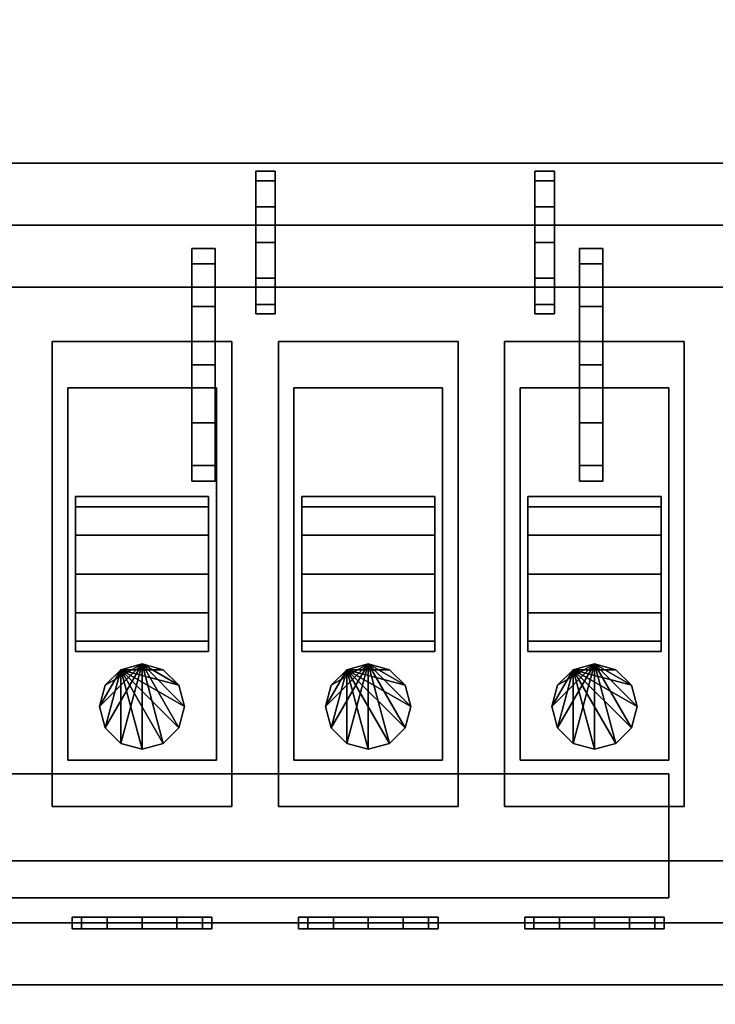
# Model space of a CAD drawing. Header units: millimetres. Extents: x 8500 to 19000, y -3980 to 3980.
# Tile 17 of 31: x 10813 to 11710, y 995 to 2265. Entities that reach past the tile are written whole.
import ezdxf

# ---------------------------------------------------------------- set-up
doc = ezdxf.new("R2010")
doc.units = ezdxf.units.MM

msp = doc.modelspace()

# ---------------------------------------------------------------- linework, layer by layer
for points in [[(8500, -3980, 840), (19000, -3980, 840), (19000, 3980, 840), (8500, 3980, 840)], [(8500, -3980, 900), (8500, 3980, 900), (19000, 3980, 900), (19000, -3980, 900)], [(9000, 1020, 900), (12000, 1020, 900), (12000, 2080, 900), (9000, 2080, 900)], [(9000, 1020, 1120), (9000, 2080, 1120), (12000, 2080, 1120), (12000, 1020, 1120)], [(12000, 2080, 900), (12000, 2080, 1120), (9000, 2080, 1120), (9000, 2080, 900)], [(11117.5, 2057.2, 2246), (11117.5, 2057.2, 2154), (11117.5, 2069.5, 2200)], [(11117.5, 2069.5, 2200), (11117.5, 2057.2, 2154), (11142.5, 2057.2, 2154), (11142.5, 2069.5, 2200)], [(11117.5, 2057.2, 2246), (11117.5, 2069.5, 2200), (11142.5, 2069.5, 2200), (11142.5, 2057.2, 2246)], [(11142.5, 2069.5, 2200), (11142.5, 2057.2, 2154), (11142.5, 2023.5, 2120.3)], [(11142.5, 2069.5, 2200), (11142.5, 2023.5, 2120.3), (11142.5, 1977.5, 2108)], [(11142.5, 2069.5, 2200), (11142.5, 1977.5, 2108), (11142.5, 1931.5, 2120.3)], [(11142.5, 2069.5, 2200), (11142.5, 1931.5, 2120.3), (11142.5, 1897.8, 2154)], [(11142.5, 2069.5, 2200), (11142.5, 1897.8, 2154), (11142.5, 1885.5, 2200)], [(11142.5, 2069.5, 2200), (11142.5, 1885.5, 2200), (11142.5, 1897.8, 2246)], [(11142.5, 2069.5, 2200), (11142.5, 1897.8, 2246), (11142.5, 1931.5, 2279.7)], [(11142.5, 2069.5, 2200), (11142.5, 1931.5, 2279.7), (11142.5, 1977.5, 2292)], [(11142.5, 2069.5, 2200), (11142.5, 1977.5, 2292), (11142.5, 2023.5, 2279.7)], [(11142.5, 2069.5, 2200), (11142.5, 2023.5, 2279.7), (11142.5, 2057.2, 2246)], [(11477.5, 2057.2, 2246), (11477.5, 2057.2, 2154), (11477.5, 2069.5, 2200)], [(11477.5, 2069.5, 2200), (11477.5, 2057.2, 2154), (11502.5, 2057.2, 2154), (11502.5, 2069.5, 2200)], [(11477.5, 2057.2, 2246), (11477.5, 2069.5, 2200), (11502.5, 2069.5, 2200), (11502.5, 2057.2, 2246)], [(11502.5, 2069.5, 2200), (11502.5, 2057.2, 2154), (11502.5, 2023.5, 2120.3)], [(11502.5, 2069.5, 2200), (11502.5, 2023.5, 2120.3), (11502.5, 1977.5, 2108)], [(11502.5, 2069.5, 2200), (11502.5, 1977.5, 2108), (11502.5, 1931.5, 2120.3)], [(11502.5, 2069.5, 2200), (11502.5, 1931.5, 2120.3), (11502.5, 1897.8, 2154)], [(11502.5, 2069.5, 2200), (11502.5, 1897.8, 2154), (11502.5, 1885.5, 2200)], [(11502.5, 2069.5, 2200), (11502.5, 1885.5, 2200), (11502.5, 1897.8, 2246)], [(11502.5, 2069.5, 2200), (11502.5, 1897.8, 2246), (11502.5, 1931.5, 2279.7)], [(11502.5, 2069.5, 2200), (11502.5, 1931.5, 2279.7), (11502.5, 1977.5, 2292)], [(11502.5, 2069.5, 2200), (11502.5, 1977.5, 2292), (11502.5, 2023.5, 2279.7)], [(11502.5, 2069.5, 2200), (11502.5, 2023.5, 2279.7), (11502.5, 2057.2, 2246)], [(11117.5, 2057.2, 2246), (11117.5, 2023.5, 2279.7), (11117.5, 1977.5, 2292)], [(11117.5, 2057.2, 2246), (11117.5, 1977.5, 2292), (11117.5, 1931.5, 2279.7)], [(11117.5, 2057.2, 2246), (11117.5, 1931.5, 2279.7), (11117.5, 1897.8, 2246)], [(11117.5, 2057.2, 2246), (11117.5, 1897.8, 2246), (11117.5, 1885.5, 2200)], [(11117.5, 2057.2, 2246), (11117.5, 1885.5, 2200), (11117.5, 1897.8, 2154)], [(11117.5, 2057.2, 2246), (11117.5, 1897.8, 2154), (11117.5, 1931.5, 2120.3)], [(11117.5, 2057.2, 2246), (11117.5, 1931.5, 2120.3), (11117.5, 1977.5, 2108)], [(11117.5, 2057.2, 2246), (11117.5, 1977.5, 2108), (11117.5, 2023.5, 2120.3)], [(11117.5, 2057.2, 2246), (11117.5, 2023.5, 2120.3), (11117.5, 2057.2, 2154)], [(11117.5, 2057.2, 2154), (11117.5, 2023.5, 2120.3), (11142.5, 2023.5, 2120.3), (11142.5, 2057.2, 2154)], [(11117.5, 2023.5, 2279.7), (11117.5, 2057.2, 2246), (11142.5, 2057.2, 2246), (11142.5, 2023.5, 2279.7)], [(11477.5, 2057.2, 2246), (11477.5, 2023.5, 2279.7), (11477.5, 1977.5, 2292)], [(11477.5, 2057.2, 2246), (11477.5, 1977.5, 2292), (11477.5, 1931.5, 2279.7)], [(11477.5, 2057.2, 2246), (11477.5, 1931.5, 2279.7), (11477.5, 1897.8, 2246)], [(11477.5, 2057.2, 2246), (11477.5, 1897.8, 2246), (11477.5, 1885.5, 2200)], [(11477.5, 2057.2, 2246), (11477.5, 1885.5, 2200), (11477.5, 1897.8, 2154)], [(11477.5, 2057.2, 2246), (11477.5, 1897.8, 2154), (11477.5, 1931.5, 2120.3)], [(11477.5, 2057.2, 2246), (11477.5, 1931.5, 2120.3), (11477.5, 1977.5, 2108)], [(11477.5, 2057.2, 2246), (11477.5, 1977.5, 2108), (11477.5, 2023.5, 2120.3)], [(11477.5, 2057.2, 2246), (11477.5, 2023.5, 2120.3), (11477.5, 2057.2, 2154)], [(11477.5, 2057.2, 2154), (11477.5, 2023.5, 2120.3), (11502.5, 2023.5, 2120.3), (11502.5, 2057.2, 2154)], [(11477.5, 2023.5, 2279.7), (11477.5, 2057.2, 2246), (11502.5, 2057.2, 2246), (11502.5, 2023.5, 2279.7)], [(11117.5, 2023.5, 2120.3), (11117.5, 1977.5, 2108), (11142.5, 1977.5, 2108), (11142.5, 2023.5, 2120.3)], [(11117.5, 1977.5, 2292), (11117.5, 2023.5, 2279.7), (11142.5, 2023.5, 2279.7), (11142.5, 1977.5, 2292)], [(11477.5, 2023.5, 2120.3), (11477.5, 1977.5, 2108), (11502.5, 1977.5, 2108), (11502.5, 2023.5, 2120.3)], [(11477.5, 1977.5, 2292), (11477.5, 2023.5, 2279.7), (11502.5, 2023.5, 2279.7), (11502.5, 1977.5, 2292)], [(9700, 1100, 1450), (11950, 1100, 1450), (11950, 2000, 1450), (9700, 2000, 1450)], [(9700, 1100, 2020), (9700, 2000, 2020), (11950, 2000, 2020), (11950, 1100, 2020)], [(11950, 2000, 1450), (11950, 2000, 2020), (9700, 2000, 2020), (9700, 2000, 1450)], [(11035, 1949.9, 2725), (11035, 1949.9, 2575), (11035, 1970, 2650)], [(11035, 1970, 2650), (11035, 1949.9, 2575), (11065, 1949.9, 2575), (11065, 1970, 2650)], [(11035, 1949.9, 2725), (11035, 1970, 2650), (11065, 1970, 2650), (11065, 1949.9, 2725)], [(11065, 1970, 2650), (11065, 1949.9, 2575), (11065, 1895, 2520.1)], [(11065, 1970, 2650), (11065, 1895, 2520.1), (11065, 1820, 2500)], [(11065, 1970, 2650), (11065, 1820, 2500), (11065, 1745, 2520.1)], [(11065, 1970, 2650), (11065, 1745, 2520.1), (11065, 1690.1, 2575)], [(11065, 1970, 2650), (11065, 1690.1, 2575), (11065, 1670, 2650)], [(11065, 1970, 2650), (11065, 1670, 2650), (11065, 1690.1, 2725)], [(11065, 1970, 2650), (11065, 1690.1, 2725), (11065, 1745, 2779.9)], [(11065, 1970, 2650), (11065, 1745, 2779.9), (11065, 1820, 2800)], [(11065, 1970, 2650), (11065, 1820, 2800), (11065, 1895, 2779.9)], [(11065, 1970, 2650), (11065, 1895, 2779.9), (11065, 1949.9, 2725)], [(11117.5, 1977.5, 2108), (11117.5, 1931.5, 2120.3), (11142.5, 1931.5, 2120.3), (11142.5, 1977.5, 2108)], [(11117.5, 1931.5, 2279.7), (11117.5, 1977.5, 2292), (11142.5, 1977.5, 2292), (11142.5, 1931.5, 2279.7)], [(11477.5, 1977.5, 2108), (11477.5, 1931.5, 2120.3), (11502.5, 1931.5, 2120.3), (11502.5, 1977.5, 2108)], [(11477.5, 1931.5, 2279.7), (11477.5, 1977.5, 2292), (11502.5, 1977.5, 2292), (11502.5, 1931.5, 2279.7)], [(11535, 1949.9, 2725), (11535, 1949.9, 2575), (11535, 1970, 2650)], [(11535, 1970, 2650), (11535, 1949.9, 2575), (11565, 1949.9, 2575), (11565, 1970, 2650)], [(11535, 1949.9, 2725), (11535, 1970, 2650), (11565, 1970, 2650), (11565, 1949.9, 2725)], [(11565, 1970, 2650), (11565, 1949.9, 2575), (11565, 1895, 2520.1)], [(11565, 1970, 2650), (11565, 1895, 2520.1), (11565, 1820, 2500)], [(11565, 1970, 2650), (11565, 1820, 2500), (11565, 1745, 2520.1)], [(11565, 1970, 2650), (11565, 1745, 2520.1), (11565, 1690.1, 2575)], [(11565, 1970, 2650), (11565, 1690.1, 2575), (11565, 1670, 2650)], [(11565, 1970, 2650), (11565, 1670, 2650), (11565, 1690.1, 2725)], [(11565, 1970, 2650), (11565, 1690.1, 2725), (11565, 1745, 2779.9)], [(11565, 1970, 2650), (11565, 1745, 2779.9), (11565, 1820, 2800)], [(11565, 1970, 2650), (11565, 1820, 2800), (11565, 1895, 2779.9)], [(11565, 1970, 2650), (11565, 1895, 2779.9), (11565, 1949.9, 2725)], [(11035, 1949.9, 2725), (11035, 1895, 2779.9), (11035, 1820, 2800)], [(11035, 1949.9, 2725), (11035, 1820, 2800), (11035, 1745, 2779.9)], [(11035, 1949.9, 2725), (11035, 1745, 2779.9), (11035, 1690.1, 2725)], [(11035, 1949.9, 2725), (11035, 1690.1, 2725), (11035, 1670, 2650)], [(11035, 1949.9, 2725), (11035, 1670, 2650), (11035, 1690.1, 2575)], [(11035, 1949.9, 2725), (11035, 1690.1, 2575), (11035, 1745, 2520.1)], [(11035, 1949.9, 2725), (11035, 1745, 2520.1), (11035, 1820, 2500)], [(11035, 1949.9, 2725), (11035, 1820, 2500), (11035, 1895, 2520.1)], [(11035, 1949.9, 2725), (11035, 1895, 2520.1), (11035, 1949.9, 2575)], [(11035, 1949.9, 2575), (11035, 1895, 2520.1), (11065, 1895, 2520.1), (11065, 1949.9, 2575)], [(11035, 1895, 2779.9), (11035, 1949.9, 2725), (11065, 1949.9, 2725), (11065, 1895, 2779.9)], [(11535, 1949.9, 2725), (11535, 1895, 2779.9), (11535, 1820, 2800)], [(11535, 1949.9, 2725), (11535, 1820, 2800), (11535, 1745, 2779.9)], [(11535, 1949.9, 2725), (11535, 1745, 2779.9), (11535, 1690.1, 2725)], [(11535, 1949.9, 2725), (11535, 1690.1, 2725), (11535, 1670, 2650)], [(11535, 1949.9, 2725), (11535, 1670, 2650), (11535, 1690.1, 2575)], [(11535, 1949.9, 2725), (11535, 1690.1, 2575), (11535, 1745, 2520.1)], [(11535, 1949.9, 2725), (11535, 1745, 2520.1), (11535, 1820, 2500)], [(11535, 1949.9, 2725), (11535, 1820, 2500), (11535, 1895, 2520.1)], [(11535, 1949.9, 2725), (11535, 1895, 2520.1), (11535, 1949.9, 2575)], [(11535, 1949.9, 2575), (11535, 1895, 2520.1), (11565, 1895, 2520.1), (11565, 1949.9, 2575)], [(11535, 1895, 2779.9), (11535, 1949.9, 2725), (11565, 1949.9, 2725), (11565, 1895, 2779.9)], [(11117.5, 1931.5, 2120.3), (11117.5, 1897.8, 2154), (11142.5, 1897.8, 2154), (11142.5, 1931.5, 2120.3)], [(11117.5, 1897.8, 2246), (11117.5, 1931.5, 2279.7), (11142.5, 1931.5, 2279.7), (11142.5, 1897.8, 2246)], [(11477.5, 1931.5, 2120.3), (11477.5, 1897.8, 2154), (11502.5, 1897.8, 2154), (11502.5, 1931.5, 2120.3)], [(11477.5, 1897.8, 2246), (11477.5, 1931.5, 2279.7), (11502.5, 1931.5, 2279.7), (11502.5, 1897.8, 2246)], [(9700, 1180, 1120), (11950, 1180, 1120), (11950, 1920, 1120), (9700, 1920, 1120)], [(9700, 1180, 1450), (9700, 1920, 1450), (11950, 1920, 1450), (11950, 1180, 1450)], [(11950, 1920, 1120), (11950, 1920, 1450), (9700, 1920, 1450), (9700, 1920, 1120)], [(11035, 1895, 2520.1), (11035, 1820, 2500), (11065, 1820, 2500), (11065, 1895, 2520.1)], [(11035, 1820, 2800), (11035, 1895, 2779.9), (11065, 1895, 2779.9), (11065, 1820, 2800)], [(11117.5, 1897.8, 2154), (11117.5, 1885.5, 2200), (11142.5, 1885.5, 2200), (11142.5, 1897.8, 2154)], [(11117.5, 1885.5, 2200), (11117.5, 1897.8, 2246), (11142.5, 1897.8, 2246), (11142.5, 1885.5, 2200)], [(11477.5, 1897.8, 2154), (11477.5, 1885.5, 2200), (11502.5, 1885.5, 2200), (11502.5, 1897.8, 2154)], [(11477.5, 1885.5, 2200), (11477.5, 1897.8, 2246), (11502.5, 1897.8, 2246), (11502.5, 1885.5, 2200)], [(11535, 1895, 2520.1), (11535, 1820, 2500), (11565, 1820, 2500), (11565, 1895, 2520.1)], [(11535, 1820, 2800), (11535, 1895, 2779.9), (11565, 1895, 2779.9), (11565, 1820, 2800)], [(10855, 1250, 2020), (11086.7, 1250, 2020), (11086.7, 1850, 2020), (10855, 1850, 2020)], [(10855, 1250, 2200), (10855, 1850, 2200), (11086.7, 1850, 2200), (11086.7, 1250, 2200)], [(11086.7, 1850, 2020), (11086.7, 1850, 2200), (10855, 1850, 2200), (10855, 1850, 2020)], [(10855, 1850, 2020), (10855, 1850, 2200), (10855, 1250, 2200), (10855, 1250, 2020)], [(11086.7, 1250, 2020), (11086.7, 1250, 2200), (11086.7, 1850, 2200), (11086.7, 1850, 2020)], [(11146.7, 1250, 2020), (11378.3, 1250, 2020), (11378.3, 1850, 2020), (11146.7, 1850, 2020)], [(11146.7, 1250, 2200), (11146.7, 1850, 2200), (11378.3, 1850, 2200), (11378.3, 1250, 2200)], [(11378.3, 1850, 2020), (11378.3, 1850, 2200), (11146.7, 1850, 2200), (11146.7, 1850, 2020)], [(11146.7, 1850, 2020), (11146.7, 1850, 2200), (11146.7, 1250, 2200), (11146.7, 1250, 2020)], [(11378.3, 1250, 2020), (11378.3, 1250, 2200), (11378.3, 1850, 2200), (11378.3, 1850, 2020)], [(11438.3, 1250, 2020), (11670, 1250, 2020), (11670, 1850, 2020), (11438.3, 1850, 2020)], [(11438.3, 1250, 2200), (11438.3, 1850, 2200), (11670, 1850, 2200), (11670, 1250, 2200)], [(11670, 1850, 2020), (11670, 1850, 2200), (11438.3, 1850, 2200), (11438.3, 1850, 2020)], [(11438.3, 1850, 2020), (11438.3, 1850, 2200), (11438.3, 1250, 2200), (11438.3, 1250, 2020)], [(11670, 1250, 2020), (11670, 1250, 2200), (11670, 1850, 2200), (11670, 1850, 2020)], [(11035, 1820, 2500), (11035, 1745, 2520.1), (11065, 1745, 2520.1), (11065, 1820, 2500)], [(11035, 1745, 2779.9), (11035, 1820, 2800), (11065, 1820, 2800), (11065, 1745, 2779.9)], [(11535, 1820, 2500), (11535, 1745, 2520.1), (11565, 1745, 2520.1), (11565, 1820, 2500)], [(11535, 1745, 2779.9), (11535, 1820, 2800), (11565, 1820, 2800), (11565, 1745, 2779.9)], [(10875, 1310, 2200), (11066.7, 1310, 2200), (11066.7, 1790, 2200), (10875, 1790, 2200)], [(10875, 1310, 2340), (10875, 1790, 2340), (11066.7, 1790, 2340), (11066.7, 1310, 2340)], [(11066.7, 1790, 2200), (11066.7, 1790, 2340), (10875, 1790, 2340), (10875, 1790, 2200)], [(10875, 1790, 2200), (10875, 1790, 2340), (10875, 1310, 2340), (10875, 1310, 2200)], [(11066.7, 1310, 2200), (11066.7, 1310, 2340), (11066.7, 1790, 2340), (11066.7, 1790, 2200)], [(11166.7, 1310, 2200), (11358.3, 1310, 2200), (11358.3, 1790, 2200), (11166.7, 1790, 2200)], [(11166.7, 1310, 2340), (11166.7, 1790, 2340), (11358.3, 1790, 2340), (11358.3, 1310, 2340)], [(11358.3, 1790, 2200), (11358.3, 1790, 2340), (11166.7, 1790, 2340), (11166.7, 1790, 2200)], [(11166.7, 1790, 2200), (11166.7, 1790, 2340), (11166.7, 1310, 2340), (11166.7, 1310, 2200)], [(11358.3, 1310, 2200), (11358.3, 1310, 2340), (11358.3, 1790, 2340), (11358.3, 1790, 2200)], [(11458.3, 1310, 2200), (11650, 1310, 2200), (11650, 1790, 2200), (11458.3, 1790, 2200)], [(11458.3, 1310, 2340), (11458.3, 1790, 2340), (11650, 1790, 2340), (11650, 1310, 2340)], [(11650, 1790, 2200), (11650, 1790, 2340), (11458.3, 1790, 2340), (11458.3, 1790, 2200)], [(11458.3, 1790, 2200), (11458.3, 1790, 2340), (11458.3, 1310, 2340), (11458.3, 1310, 2200)], [(11650, 1310, 2200), (11650, 1310, 2340), (11650, 1790, 2340), (11650, 1790, 2200)], [(11035, 1745, 2520.1), (11035, 1690.1, 2575), (11065, 1690.1, 2575), (11065, 1745, 2520.1)], [(11035, 1690.1, 2725), (11035, 1745, 2779.9), (11065, 1745, 2779.9), (11065, 1690.1, 2725)], [(11535, 1745, 2520.1), (11535, 1690.1, 2575), (11565, 1690.1, 2575), (11565, 1745, 2520.1)], [(11535, 1690.1, 2725), (11535, 1745, 2779.9), (11565, 1745, 2779.9), (11565, 1690.1, 2725)], [(11035, 1690.1, 2575), (11035, 1670, 2650), (11065, 1670, 2650), (11065, 1690.1, 2575)], [(11035, 1670, 2650), (11035, 1690.1, 2725), (11065, 1690.1, 2725), (11065, 1670, 2650)], [(11535, 1690.1, 2575), (11535, 1670, 2650), (11565, 1670, 2650), (11565, 1690.1, 2575)], [(11535, 1670, 2650), (11535, 1690.1, 2725), (11565, 1690.1, 2725), (11565, 1670, 2650)], [(10885, 1636.6, 2390), (10885, 1636.6, 2290), (10885, 1650, 2340)], [(10885, 1650, 2340), (10885, 1636.6, 2290), (11056.7, 1636.6, 2290), (11056.7, 1650, 2340)], [(10885, 1636.6, 2390), (10885, 1650, 2340), (11056.7, 1650, 2340), (11056.7, 1636.6, 2390)], [(11056.7, 1650, 2340), (11056.7, 1636.6, 2290), (11056.7, 1600, 2253.4)], [(11056.7, 1650, 2340), (11056.7, 1600, 2253.4), (11056.7, 1550, 2240)], [(11056.7, 1650, 2340), (11056.7, 1550, 2240), (11056.7, 1500, 2253.4)], [(11056.7, 1650, 2340), (11056.7, 1500, 2253.4), (11056.7, 1463.4, 2290)], [(11056.7, 1650, 2340), (11056.7, 1463.4, 2290), (11056.7, 1450, 2340)], [(11056.7, 1650, 2340), (11056.7, 1450, 2340), (11056.7, 1463.4, 2390)], [(11056.7, 1650, 2340), (11056.7, 1463.4, 2390), (11056.7, 1500, 2426.6)], [(11056.7, 1650, 2340), (11056.7, 1500, 2426.6), (11056.7, 1550, 2440)], [(11056.7, 1650, 2340), (11056.7, 1550, 2440), (11056.7, 1600, 2426.6)], [(11056.7, 1650, 2340), (11056.7, 1600, 2426.6), (11056.7, 1636.6, 2390)], [(11176.7, 1636.6, 2390), (11176.7, 1636.6, 2290), (11176.7, 1650, 2340)], [(11176.7, 1650, 2340), (11176.7, 1636.6, 2290), (11348.3, 1636.6, 2290), (11348.3, 1650, 2340)], [(11176.7, 1636.6, 2390), (11176.7, 1650, 2340), (11348.3, 1650, 2340), (11348.3, 1636.6, 2390)], [(11348.3, 1650, 2340), (11348.3, 1636.6, 2290), (11348.3, 1600, 2253.4)], [(11348.3, 1650, 2340), (11348.3, 1600, 2253.4), (11348.3, 1550, 2240)], [(11348.3, 1650, 2340), (11348.3, 1550, 2240), (11348.3, 1500, 2253.4)], [(11348.3, 1650, 2340), (11348.3, 1500, 2253.4), (11348.3, 1463.4, 2290)], [(11348.3, 1650, 2340), (11348.3, 1463.4, 2290), (11348.3, 1450, 2340)], [(11348.3, 1650, 2340), (11348.3, 1450, 2340), (11348.3, 1463.4, 2390)], [(11348.3, 1650, 2340), (11348.3, 1463.4, 2390), (11348.3, 1500, 2426.6)], [(11348.3, 1650, 2340), (11348.3, 1500, 2426.6), (11348.3, 1550, 2440)], [(11348.3, 1650, 2340), (11348.3, 1550, 2440), (11348.3, 1600, 2426.6)], [(11348.3, 1650, 2340), (11348.3, 1600, 2426.6), (11348.3, 1636.6, 2390)], [(11468.3, 1636.6, 2390), (11468.3, 1636.6, 2290), (11468.3, 1650, 2340)], [(11468.3, 1650, 2340), (11468.3, 1636.6, 2290), (11640, 1636.6, 2290), (11640, 1650, 2340)], [(11468.3, 1636.6, 2390), (11468.3, 1650, 2340), (11640, 1650, 2340), (11640, 1636.6, 2390)], [(11640, 1650, 2340), (11640, 1636.6, 2290), (11640, 1600, 2253.4)], [(11640, 1650, 2340), (11640, 1600, 2253.4), (11640, 1550, 2240)], [(11640, 1650, 2340), (11640, 1550, 2240), (11640, 1500, 2253.4)], [(11640, 1650, 2340), (11640, 1500, 2253.4), (11640, 1463.4, 2290)], [(11640, 1650, 2340), (11640, 1463.4, 2290), (11640, 1450, 2340)], [(11640, 1650, 2340), (11640, 1450, 2340), (11640, 1463.4, 2390)], [(11640, 1650, 2340), (11640, 1463.4, 2390), (11640, 1500, 2426.6)], [(11640, 1650, 2340), (11640, 1500, 2426.6), (11640, 1550, 2440)], [(11640, 1650, 2340), (11640, 1550, 2440), (11640, 1600, 2426.6)], [(11640, 1650, 2340), (11640, 1600, 2426.6), (11640, 1636.6, 2390)], [(10885, 1636.6, 2390), (10885, 1600, 2426.6), (10885, 1550, 2440)], [(10885, 1636.6, 2390), (10885, 1550, 2440), (10885, 1500, 2426.6)], [(10885, 1636.6, 2390), (10885, 1500, 2426.6), (10885, 1463.4, 2390)], [(10885, 1636.6, 2390), (10885, 1463.4, 2390), (10885, 1450, 2340)], [(10885, 1636.6, 2390), (10885, 1450, 2340), (10885, 1463.4, 2290)], [(10885, 1636.6, 2390), (10885, 1463.4, 2290), (10885, 1500, 2253.4)], [(10885, 1636.6, 2390), (10885, 1500, 2253.4), (10885, 1550, 2240)], [(10885, 1636.6, 2390), (10885, 1550, 2240), (10885, 1600, 2253.4)], [(10885, 1636.6, 2390), (10885, 1600, 2253.4), (10885, 1636.6, 2290)], [(10885, 1636.6, 2290), (10885, 1600, 2253.4), (11056.7, 1600, 2253.4), (11056.7, 1636.6, 2290)], [(10885, 1600, 2426.6), (10885, 1636.6, 2390), (11056.7, 1636.6, 2390), (11056.7, 1600, 2426.6)], [(11176.7, 1636.6, 2390), (11176.7, 1600, 2426.6), (11176.7, 1550, 2440)], [(11176.7, 1636.6, 2390), (11176.7, 1550, 2440), (11176.7, 1500, 2426.6)], [(11176.7, 1636.6, 2390), (11176.7, 1500, 2426.6), (11176.7, 1463.4, 2390)], [(11176.7, 1636.6, 2390), (11176.7, 1463.4, 2390), (11176.7, 1450, 2340)], [(11176.7, 1636.6, 2390), (11176.7, 1450, 2340), (11176.7, 1463.4, 2290)], [(11176.7, 1636.6, 2390), (11176.7, 1463.4, 2290), (11176.7, 1500, 2253.4)], [(11176.7, 1636.6, 2390), (11176.7, 1500, 2253.4), (11176.7, 1550, 2240)], [(11176.7, 1636.6, 2390), (11176.7, 1550, 2240), (11176.7, 1600, 2253.4)], [(11176.7, 1636.6, 2390), (11176.7, 1600, 2253.4), (11176.7, 1636.6, 2290)], [(11176.7, 1636.6, 2290), (11176.7, 1600, 2253.4), (11348.3, 1600, 2253.4), (11348.3, 1636.6, 2290)], [(11176.7, 1600, 2426.6), (11176.7, 1636.6, 2390), (11348.3, 1636.6, 2390), (11348.3, 1600, 2426.6)], [(11468.3, 1636.6, 2390), (11468.3, 1600, 2426.6), (11468.3, 1550, 2440)], [(11468.3, 1636.6, 2390), (11468.3, 1550, 2440), (11468.3, 1500, 2426.6)], [(11468.3, 1636.6, 2390), (11468.3, 1500, 2426.6), (11468.3, 1463.4, 2390)], [(11468.3, 1636.6, 2390), (11468.3, 1463.4, 2390), (11468.3, 1450, 2340)], [(11468.3, 1636.6, 2390), (11468.3, 1450, 2340), (11468.3, 1463.4, 2290)], [(11468.3, 1636.6, 2390), (11468.3, 1463.4, 2290), (11468.3, 1500, 2253.4)], [(11468.3, 1636.6, 2390), (11468.3, 1500, 2253.4), (11468.3, 1550, 2240)], [(11468.3, 1636.6, 2390), (11468.3, 1550, 2240), (11468.3, 1600, 2253.4)], [(11468.3, 1636.6, 2390), (11468.3, 1600, 2253.4), (11468.3, 1636.6, 2290)], [(11468.3, 1636.6, 2290), (11468.3, 1600, 2253.4), (11640, 1600, 2253.4), (11640, 1636.6, 2290)], [(11468.3, 1600, 2426.6), (11468.3, 1636.6, 2390), (11640, 1636.6, 2390), (11640, 1600, 2426.6)], [(10885, 1600, 2253.4), (10885, 1550, 2240), (11056.7, 1550, 2240), (11056.7, 1600, 2253.4)], [(10885, 1550, 2440), (10885, 1600, 2426.6), (11056.7, 1600, 2426.6), (11056.7, 1550, 2440)], [(11176.7, 1600, 2253.4), (11176.7, 1550, 2240), (11348.3, 1550, 2240), (11348.3, 1600, 2253.4)], [(11176.7, 1550, 2440), (11176.7, 1600, 2426.6), (11348.3, 1600, 2426.6), (11348.3, 1550, 2440)], [(11468.3, 1600, 2253.4), (11468.3, 1550, 2240), (11640, 1550, 2240), (11640, 1600, 2253.4)], [(11468.3, 1550, 2440), (11468.3, 1600, 2426.6), (11640, 1600, 2426.6), (11640, 1550, 2440)], [(10885, 1550, 2240), (10885, 1500, 2253.4), (11056.7, 1500, 2253.4), (11056.7, 1550, 2240)], [(10885, 1500, 2426.6), (10885, 1550, 2440), (11056.7, 1550, 2440), (11056.7, 1500, 2426.6)], [(11176.7, 1550, 2240), (11176.7, 1500, 2253.4), (11348.3, 1500, 2253.4), (11348.3, 1550, 2240)], [(11176.7, 1500, 2426.6), (11176.7, 1550, 2440), (11348.3, 1550, 2440), (11348.3, 1500, 2426.6)], [(11468.3, 1550, 2240), (11468.3, 1500, 2253.4), (11640, 1500, 2253.4), (11640, 1550, 2240)], [(11468.3, 1500, 2426.6), (11468.3, 1550, 2440), (11640, 1550, 2440), (11640, 1500, 2426.6)], [(10885, 1500, 2253.4), (10885, 1463.4, 2290), (11056.7, 1463.4, 2290), (11056.7, 1500, 2253.4)], [(10885, 1463.4, 2390), (10885, 1500, 2426.6), (11056.7, 1500, 2426.6), (11056.7, 1463.4, 2390)], [(11176.7, 1500, 2253.4), (11176.7, 1463.4, 2290), (11348.3, 1463.4, 2290), (11348.3, 1500, 2253.4)], [(11176.7, 1463.4, 2390), (11176.7, 1500, 2426.6), (11348.3, 1500, 2426.6), (11348.3, 1463.4, 2390)], [(11468.3, 1500, 2253.4), (11468.3, 1463.4, 2290), (11640, 1463.4, 2290), (11640, 1500, 2253.4)], [(11468.3, 1463.4, 2390), (11468.3, 1500, 2426.6), (11640, 1500, 2426.6), (11640, 1463.4, 2390)], [(10885, 1463.4, 2290), (10885, 1450, 2340), (11056.7, 1450, 2340), (11056.7, 1463.4, 2290)], [(10885, 1450, 2340), (10885, 1463.4, 2390), (11056.7, 1463.4, 2390), (11056.7, 1450, 2340)], [(11176.7, 1463.4, 2290), (11176.7, 1450, 2340), (11348.3, 1450, 2340), (11348.3, 1463.4, 2290)], [(11176.7, 1450, 2340), (11176.7, 1463.4, 2390), (11348.3, 1463.4, 2390), (11348.3, 1450, 2340)], [(11468.3, 1463.4, 2290), (11468.3, 1450, 2340), (11640, 1450, 2340), (11640, 1463.4, 2290)], [(11468.3, 1450, 2340), (11468.3, 1463.4, 2390), (11640, 1463.4, 2390), (11640, 1450, 2340)], [(10970.8, 1434, 2031), (10923.2, 1351.5, 2031), (10915.8, 1379, 2031)], [(10970.8, 1434, 2031), (10915.8, 1379, 2031), (10923.2, 1406.5, 2031)], [(10943.3, 1426.6, 2019), (10923.2, 1406.5, 2019), (10915.8, 1379, 2019)], [(10943.3, 1426.6, 2019), (10915.8, 1379, 2019), (10923.2, 1351.5, 2019)], [(10970.8, 1434, 2031), (10943.3, 1331.4, 2031), (10923.2, 1351.5, 2031)], [(10970.8, 1434, 2031), (10923.2, 1406.5, 2031), (10943.3, 1426.6, 2031)], [(10943.3, 1426.6, 2019), (10923.2, 1351.5, 2019), (10943.3, 1331.4, 2019)], [(10923.2, 1406.5, 2019), (10943.3, 1426.6, 2019), (10943.3, 1426.6, 2031), (10923.2, 1406.5, 2031)], [(10943.3, 1426.6, 2019), (10998.3, 1426.6, 2019), (10970.8, 1434, 2019)], [(10970.8, 1434, 2031), (10970.8, 1324, 2031), (10943.3, 1331.4, 2031)], [(10943.3, 1426.6, 2019), (10970.8, 1434, 2019), (10970.8, 1434, 2031), (10943.3, 1426.6, 2031)], [(10943.3, 1426.6, 2019), (10943.3, 1331.4, 2019), (10970.8, 1324, 2019)], [(10943.3, 1426.6, 2019), (10970.8, 1324, 2019), (10998.3, 1331.4, 2019)], [(10943.3, 1426.6, 2019), (10998.3, 1331.4, 2019), (11018.5, 1351.5, 2019)], [(10943.3, 1426.6, 2019), (11018.5, 1351.5, 2019), (11025.8, 1379, 2019)], [(10943.3, 1426.6, 2019), (11025.8, 1379, 2019), (11018.5, 1406.5, 2019)], [(10943.3, 1426.6, 2019), (11018.5, 1406.5, 2019), (10998.3, 1426.6, 2019)], [(10970.8, 1434, 2031), (10998.3, 1426.6, 2031), (11018.5, 1406.5, 2031)], [(10970.8, 1434, 2031), (11018.5, 1406.5, 2031), (11025.8, 1379, 2031)], [(10970.8, 1434, 2031), (11025.8, 1379, 2031), (11018.5, 1351.5, 2031)], [(10970.8, 1434, 2031), (11018.5, 1351.5, 2031), (10998.3, 1331.4, 2031)], [(10970.8, 1434, 2031), (10998.3, 1331.4, 2031), (10970.8, 1324, 2031)], [(10970.8, 1434, 2019), (10998.3, 1426.6, 2019), (10998.3, 1426.6, 2031), (10970.8, 1434, 2031)], [(10998.3, 1426.6, 2019), (11018.5, 1406.5, 2019), (11018.5, 1406.5, 2031), (10998.3, 1426.6, 2031)], [(11262.5, 1434, 2031), (11214.9, 1351.5, 2031), (11207.5, 1379, 2031)], [(11262.5, 1434, 2031), (11207.5, 1379, 2031), (11214.9, 1406.5, 2031)], [(11235, 1426.6, 2019), (11214.9, 1406.5, 2019), (11207.5, 1379, 2019)], [(11235, 1426.6, 2019), (11207.5, 1379, 2019), (11214.9, 1351.5, 2019)], [(11262.5, 1434, 2031), (11235, 1331.4, 2031), (11214.9, 1351.5, 2031)], [(11262.5, 1434, 2031), (11214.9, 1406.5, 2031), (11235, 1426.6, 2031)], [(11235, 1426.6, 2019), (11214.9, 1351.5, 2019), (11235, 1331.4, 2019)], [(11214.9, 1406.5, 2019), (11235, 1426.6, 2019), (11235, 1426.6, 2031), (11214.9, 1406.5, 2031)], [(11235, 1426.6, 2019), (11290, 1426.6, 2019), (11262.5, 1434, 2019)], [(11262.5, 1434, 2031), (11262.5, 1324, 2031), (11235, 1331.4, 2031)], [(11235, 1426.6, 2019), (11262.5, 1434, 2019), (11262.5, 1434, 2031), (11235, 1426.6, 2031)], [(11235, 1426.6, 2019), (11235, 1331.4, 2019), (11262.5, 1324, 2019)], [(11235, 1426.6, 2019), (11262.5, 1324, 2019), (11290, 1331.4, 2019)], [(11235, 1426.6, 2019), (11290, 1331.4, 2019), (11310.1, 1351.5, 2019)], [(11235, 1426.6, 2019), (11310.1, 1351.5, 2019), (11317.5, 1379, 2019)], [(11235, 1426.6, 2019), (11317.5, 1379, 2019), (11310.1, 1406.5, 2019)], [(11235, 1426.6, 2019), (11310.1, 1406.5, 2019), (11290, 1426.6, 2019)], [(11262.5, 1434, 2031), (11290, 1426.6, 2031), (11310.1, 1406.5, 2031)], [(11262.5, 1434, 2031), (11310.1, 1406.5, 2031), (11317.5, 1379, 2031)], [(11262.5, 1434, 2031), (11317.5, 1379, 2031), (11310.1, 1351.5, 2031)], [(11262.5, 1434, 2031), (11310.1, 1351.5, 2031), (11290, 1331.4, 2031)], [(11262.5, 1434, 2031), (11290, 1331.4, 2031), (11262.5, 1324, 2031)], [(11262.5, 1434, 2019), (11290, 1426.6, 2019), (11290, 1426.6, 2031), (11262.5, 1434, 2031)], [(11290, 1426.6, 2019), (11310.1, 1406.5, 2019), (11310.1, 1406.5, 2031), (11290, 1426.6, 2031)], [(11554.2, 1434, 2031), (11506.5, 1351.5, 2031), (11499.2, 1379, 2031)], [(11554.2, 1434, 2031), (11499.2, 1379, 2031), (11506.5, 1406.5, 2031)], [(11526.7, 1426.6, 2019), (11506.5, 1406.5, 2019), (11499.2, 1379, 2019)], [(11526.7, 1426.6, 2019), (11499.2, 1379, 2019), (11506.5, 1351.5, 2019)], [(11554.2, 1434, 2031), (11526.7, 1331.4, 2031), (11506.5, 1351.5, 2031)], [(11554.2, 1434, 2031), (11506.5, 1406.5, 2031), (11526.7, 1426.6, 2031)], [(11526.7, 1426.6, 2019), (11506.5, 1351.5, 2019), (11526.7, 1331.4, 2019)], [(11506.5, 1406.5, 2019), (11526.7, 1426.6, 2019), (11526.7, 1426.6, 2031), (11506.5, 1406.5, 2031)], [(11526.7, 1426.6, 2019), (11581.7, 1426.6, 2019), (11554.2, 1434, 2019)], [(11554.2, 1434, 2031), (11554.2, 1324, 2031), (11526.7, 1331.4, 2031)], [(11526.7, 1426.6, 2019), (11554.2, 1434, 2019), (11554.2, 1434, 2031), (11526.7, 1426.6, 2031)], [(11526.7, 1426.6, 2019), (11526.7, 1331.4, 2019), (11554.2, 1324, 2019)], [(11526.7, 1426.6, 2019), (11554.2, 1324, 2019), (11581.7, 1331.4, 2019)], [(11526.7, 1426.6, 2019), (11581.7, 1331.4, 2019), (11601.8, 1351.5, 2019)], [(11526.7, 1426.6, 2019), (11601.8, 1351.5, 2019), (11609.2, 1379, 2019)], [(11526.7, 1426.6, 2019), (11609.2, 1379, 2019), (11601.8, 1406.5, 2019)], [(11526.7, 1426.6, 2019), (11601.8, 1406.5, 2019), (11581.7, 1426.6, 2019)], [(11554.2, 1434, 2031), (11581.7, 1426.6, 2031), (11601.8, 1406.5, 2031)], [(11554.2, 1434, 2031), (11601.8, 1406.5, 2031), (11609.2, 1379, 2031)], [(11554.2, 1434, 2031), (11609.2, 1379, 2031), (11601.8, 1351.5, 2031)], [(11554.2, 1434, 2031), (11601.8, 1351.5, 2031), (11581.7, 1331.4, 2031)], [(11554.2, 1434, 2031), (11581.7, 1331.4, 2031), (11554.2, 1324, 2031)], [(11554.2, 1434, 2019), (11581.7, 1426.6, 2019), (11581.7, 1426.6, 2031), (11554.2, 1434, 2031)], [(11581.7, 1426.6, 2019), (11601.8, 1406.5, 2019), (11601.8, 1406.5, 2031), (11581.7, 1426.6, 2031)], [(10915.8, 1379, 2019), (10923.2, 1406.5, 2019), (10923.2, 1406.5, 2031), (10915.8, 1379, 2031)], [(11018.5, 1406.5, 2019), (11025.8, 1379, 2019), (11025.8, 1379, 2031), (11018.5, 1406.5, 2031)], [(11207.5, 1379, 2019), (11214.9, 1406.5, 2019), (11214.9, 1406.5, 2031), (11207.5, 1379, 2031)], [(11310.1, 1406.5, 2019), (11317.5, 1379, 2019), (11317.5, 1379, 2031), (11310.1, 1406.5, 2031)], [(11499.2, 1379, 2019), (11506.5, 1406.5, 2019), (11506.5, 1406.5, 2031), (11499.2, 1379, 2031)], [(11601.8, 1406.5, 2019), (11609.2, 1379, 2019), (11609.2, 1379, 2031), (11601.8, 1406.5, 2031)], [(10923.2, 1351.5, 2019), (10915.8, 1379, 2019), (10915.8, 1379, 2031), (10923.2, 1351.5, 2031)], [(11025.8, 1379, 2019), (11018.5, 1351.5, 2019), (11018.5, 1351.5, 2031), (11025.8, 1379, 2031)], [(11214.9, 1351.5, 2019), (11207.5, 1379, 2019), (11207.5, 1379, 2031), (11214.9, 1351.5, 2031)], [(11317.5, 1379, 2019), (11310.1, 1351.5, 2019), (11310.1, 1351.5, 2031), (11317.5, 1379, 2031)], [(11506.5, 1351.5, 2019), (11499.2, 1379, 2019), (11499.2, 1379, 2031), (11506.5, 1351.5, 2031)], [(11609.2, 1379, 2019), (11601.8, 1351.5, 2019), (11601.8, 1351.5, 2031), (11609.2, 1379, 2031)], [(10943.3, 1331.4, 2019), (10923.2, 1351.5, 2019), (10923.2, 1351.5, 2031), (10943.3, 1331.4, 2031)], [(11018.5, 1351.5, 2019), (10998.3, 1331.4, 2019), (10998.3, 1331.4, 2031), (11018.5, 1351.5, 2031)], [(11235, 1331.4, 2019), (11214.9, 1351.5, 2019), (11214.9, 1351.5, 2031), (11235, 1331.4, 2031)], [(11310.1, 1351.5, 2019), (11290, 1331.4, 2019), (11290, 1331.4, 2031), (11310.1, 1351.5, 2031)], [(11526.7, 1331.4, 2019), (11506.5, 1351.5, 2019), (11506.5, 1351.5, 2031), (11526.7, 1331.4, 2031)], [(11601.8, 1351.5, 2019), (11581.7, 1331.4, 2019), (11581.7, 1331.4, 2031), (11601.8, 1351.5, 2031)], [(10970.8, 1324, 2019), (10943.3, 1331.4, 2019), (10943.3, 1331.4, 2031), (10970.8, 1324, 2031)], [(10998.3, 1331.4, 2019), (10970.8, 1324, 2019), (10970.8, 1324, 2031), (10998.3, 1331.4, 2031)], [(11262.5, 1324, 2019), (11235, 1331.4, 2019), (11235, 1331.4, 2031), (11262.5, 1324, 2031)], [(11290, 1331.4, 2019), (11262.5, 1324, 2019), (11262.5, 1324, 2031), (11290, 1331.4, 2031)], [(11554.2, 1324, 2019), (11526.7, 1331.4, 2019), (11526.7, 1331.4, 2031), (11554.2, 1324, 2031)], [(11581.7, 1331.4, 2019), (11554.2, 1324, 2019), (11554.2, 1324, 2031), (11581.7, 1331.4, 2031)], [(10875, 1310, 2200), (10875, 1310, 2340), (11066.7, 1310, 2340), (11066.7, 1310, 2200)], [(11166.7, 1310, 2200), (11166.7, 1310, 2340), (11358.3, 1310, 2340), (11358.3, 1310, 2200)], [(11458.3, 1310, 2200), (11458.3, 1310, 2340), (11650, 1310, 2340), (11650, 1310, 2200)], [(10000, 1132.5, 1750), (11650, 1132.5, 1750), (11650, 1292.5, 1750), (10000, 1292.5, 1750)], [(10000, 1132.5, 2050), (10000, 1292.5, 2050), (11650, 1292.5, 2050), (11650, 1132.5, 2050)], [(11650, 1292.5, 1750), (11650, 1292.5, 2050), (10000, 1292.5, 2050), (10000, 1292.5, 1750)], [(11650, 1132.5, 1750), (11650, 1132.5, 2050), (11650, 1292.5, 2050), (11650, 1292.5, 1750)], [(10855, 1250, 2020), (10855, 1250, 2200), (11086.7, 1250, 2200), (11086.7, 1250, 2020)], [(11146.7, 1250, 2020), (11146.7, 1250, 2200), (11378.3, 1250, 2200), (11378.3, 1250, 2020)], [(11438.3, 1250, 2020), (11438.3, 1250, 2200), (11670, 1250, 2200), (11670, 1250, 2020)], [(9700, 1180, 1120), (9700, 1180, 1450), (11950, 1180, 1450), (11950, 1180, 1120)], [(10000, 1132.5, 1750), (10000, 1132.5, 2050), (11650, 1132.5, 2050), (11650, 1132.5, 1750)], [(10925.8, 1107.5, 1797.9), (10892.9, 1107.5, 1765), (10880.8, 1107.5, 1720)], [(10925.8, 1107.5, 1797.9), (10880.8, 1107.5, 1720), (10892.9, 1107.5, 1675)], [(10892.9, 1107.5, 1675), (10880.8, 1107.5, 1720), (10880.8, 1092.5, 1720), (10892.9, 1092.5, 1675)], [(10880.8, 1107.5, 1720), (10892.9, 1107.5, 1765), (10892.9, 1092.5, 1765), (10880.8, 1092.5, 1720)], [(10925.8, 1107.5, 1797.9), (10892.9, 1107.5, 1675), (10925.8, 1107.5, 1642.1)], [(10925.8, 1107.5, 1642.1), (10892.9, 1107.5, 1675), (10892.9, 1092.5, 1675), (10925.8, 1092.5, 1642.1)], [(10892.9, 1107.5, 1765), (10925.8, 1107.5, 1797.9), (10925.8, 1092.5, 1797.9), (10892.9, 1092.5, 1765)], [(10925.8, 1107.5, 1797.9), (10925.8, 1107.5, 1642.1), (10970.8, 1107.5, 1630)], [(10925.8, 1107.5, 1797.9), (10970.8, 1107.5, 1630), (11015.8, 1107.5, 1642.1)], [(10925.8, 1107.5, 1797.9), (11015.8, 1107.5, 1642.1), (11048.8, 1107.5, 1675)], [(10925.8, 1107.5, 1797.9), (11048.8, 1107.5, 1675), (11060.8, 1107.5, 1720)], [(10925.8, 1107.5, 1797.9), (11060.8, 1107.5, 1720), (11048.8, 1107.5, 1765)], [(10925.8, 1107.5, 1797.9), (11048.8, 1107.5, 1765), (11015.8, 1107.5, 1797.9)], [(10925.8, 1107.5, 1797.9), (11015.8, 1107.5, 1797.9), (10970.8, 1107.5, 1810)], [(10970.8, 1107.5, 1630), (10925.8, 1107.5, 1642.1), (10925.8, 1092.5, 1642.1), (10970.8, 1092.5, 1630)], [(10925.8, 1107.5, 1797.9), (10970.8, 1107.5, 1810), (10970.8, 1092.5, 1810), (10925.8, 1092.5, 1797.9)], [(10970.8, 1107.5, 1810), (11015.8, 1107.5, 1797.9), (11015.8, 1092.5, 1797.9), (10970.8, 1092.5, 1810)], [(11015.8, 1107.5, 1642.1), (10970.8, 1107.5, 1630), (10970.8, 1092.5, 1630), (11015.8, 1092.5, 1642.1)], [(11015.8, 1107.5, 1797.9), (11048.8, 1107.5, 1765), (11048.8, 1092.5, 1765), (11015.8, 1092.5, 1797.9)], [(11048.8, 1107.5, 1675), (11015.8, 1107.5, 1642.1), (11015.8, 1092.5, 1642.1), (11048.8, 1092.5, 1675)], [(11048.8, 1107.5, 1765), (11060.8, 1107.5, 1720), (11060.8, 1092.5, 1720), (11048.8, 1092.5, 1765)], [(11060.8, 1107.5, 1720), (11048.8, 1107.5, 1675), (11048.8, 1092.5, 1675), (11060.8, 1092.5, 1720)], [(11217.5, 1107.5, 1797.9), (11184.6, 1107.5, 1765), (11172.5, 1107.5, 1720)], [(11217.5, 1107.5, 1797.9), (11172.5, 1107.5, 1720), (11184.6, 1107.5, 1675)], [(11184.6, 1107.5, 1675), (11172.5, 1107.5, 1720), (11172.5, 1092.5, 1720), (11184.6, 1092.5, 1675)], [(11172.5, 1107.5, 1720), (11184.6, 1107.5, 1765), (11184.6, 1092.5, 1765), (11172.5, 1092.5, 1720)], [(11217.5, 1107.5, 1797.9), (11184.6, 1107.5, 1675), (11217.5, 1107.5, 1642.1)], [(11217.5, 1107.5, 1642.1), (11184.6, 1107.5, 1675), (11184.6, 1092.5, 1675), (11217.5, 1092.5, 1642.1)], [(11184.6, 1107.5, 1765), (11217.5, 1107.5, 1797.9), (11217.5, 1092.5, 1797.9), (11184.6, 1092.5, 1765)], [(11217.5, 1107.5, 1797.9), (11217.5, 1107.5, 1642.1), (11262.5, 1107.5, 1630)], [(11217.5, 1107.5, 1797.9), (11262.5, 1107.5, 1630), (11307.5, 1107.5, 1642.1)], [(11217.5, 1107.5, 1797.9), (11307.5, 1107.5, 1642.1), (11340.4, 1107.5, 1675)], [(11217.5, 1107.5, 1797.9), (11340.4, 1107.5, 1675), (11352.5, 1107.5, 1720)], [(11217.5, 1107.5, 1797.9), (11352.5, 1107.5, 1720), (11340.4, 1107.5, 1765)], [(11217.5, 1107.5, 1797.9), (11340.4, 1107.5, 1765), (11307.5, 1107.5, 1797.9)], [(11217.5, 1107.5, 1797.9), (11307.5, 1107.5, 1797.9), (11262.5, 1107.5, 1810)], [(11262.5, 1107.5, 1630), (11217.5, 1107.5, 1642.1), (11217.5, 1092.5, 1642.1), (11262.5, 1092.5, 1630)], [(11217.5, 1107.5, 1797.9), (11262.5, 1107.5, 1810), (11262.5, 1092.5, 1810), (11217.5, 1092.5, 1797.9)], [(11262.5, 1107.5, 1810), (11307.5, 1107.5, 1797.9), (11307.5, 1092.5, 1797.9), (11262.5, 1092.5, 1810)], [(11307.5, 1107.5, 1642.1), (11262.5, 1107.5, 1630), (11262.5, 1092.5, 1630), (11307.5, 1092.5, 1642.1)], [(11307.5, 1107.5, 1797.9), (11340.4, 1107.5, 1765), (11340.4, 1092.5, 1765), (11307.5, 1092.5, 1797.9)], [(11340.4, 1107.5, 1675), (11307.5, 1107.5, 1642.1), (11307.5, 1092.5, 1642.1), (11340.4, 1092.5, 1675)], [(11340.4, 1107.5, 1765), (11352.5, 1107.5, 1720), (11352.5, 1092.5, 1720), (11340.4, 1092.5, 1765)], [(11352.5, 1107.5, 1720), (11340.4, 1107.5, 1675), (11340.4, 1092.5, 1675), (11352.5, 1092.5, 1720)], [(11509.2, 1107.5, 1797.9), (11476.2, 1107.5, 1765), (11464.2, 1107.5, 1720)], [(11509.2, 1107.5, 1797.9), (11464.2, 1107.5, 1720), (11476.2, 1107.5, 1675)], [(11476.2, 1107.5, 1675), (11464.2, 1107.5, 1720), (11464.2, 1092.5, 1720), (11476.2, 1092.5, 1675)], [(11464.2, 1107.5, 1720), (11476.2, 1107.5, 1765), (11476.2, 1092.5, 1765), (11464.2, 1092.5, 1720)], [(11509.2, 1107.5, 1797.9), (11476.2, 1107.5, 1675), (11509.2, 1107.5, 1642.1)], [(11509.2, 1107.5, 1642.1), (11476.2, 1107.5, 1675), (11476.2, 1092.5, 1675), (11509.2, 1092.5, 1642.1)], [(11476.2, 1107.5, 1765), (11509.2, 1107.5, 1797.9), (11509.2, 1092.5, 1797.9), (11476.2, 1092.5, 1765)], [(11509.2, 1107.5, 1797.9), (11509.2, 1107.5, 1642.1), (11554.2, 1107.5, 1630)], [(11509.2, 1107.5, 1797.9), (11554.2, 1107.5, 1630), (11599.2, 1107.5, 1642.1)], [(11509.2, 1107.5, 1797.9), (11599.2, 1107.5, 1642.1), (11632.1, 1107.5, 1675)], [(11509.2, 1107.5, 1797.9), (11632.1, 1107.5, 1675), (11644.2, 1107.5, 1720)], [(11509.2, 1107.5, 1797.9), (11644.2, 1107.5, 1720), (11632.1, 1107.5, 1765)], [(11509.2, 1107.5, 1797.9), (11632.1, 1107.5, 1765), (11599.2, 1107.5, 1797.9)], [(11509.2, 1107.5, 1797.9), (11599.2, 1107.5, 1797.9), (11554.2, 1107.5, 1810)], [(11554.2, 1107.5, 1630), (11509.2, 1107.5, 1642.1), (11509.2, 1092.5, 1642.1), (11554.2, 1092.5, 1630)], [(11509.2, 1107.5, 1797.9), (11554.2, 1107.5, 1810), (11554.2, 1092.5, 1810), (11509.2, 1092.5, 1797.9)], [(11554.2, 1107.5, 1810), (11599.2, 1107.5, 1797.9), (11599.2, 1092.5, 1797.9), (11554.2, 1092.5, 1810)], [(11599.2, 1107.5, 1642.1), (11554.2, 1107.5, 1630), (11554.2, 1092.5, 1630), (11599.2, 1092.5, 1642.1)], [(11599.2, 1107.5, 1797.9), (11632.1, 1107.5, 1765), (11632.1, 1092.5, 1765), (11599.2, 1092.5, 1797.9)], [(11632.1, 1107.5, 1675), (11599.2, 1107.5, 1642.1), (11599.2, 1092.5, 1642.1), (11632.1, 1092.5, 1675)], [(11632.1, 1107.5, 1765), (11644.2, 1107.5, 1720), (11644.2, 1092.5, 1720), (11632.1, 1092.5, 1765)], [(11644.2, 1107.5, 1720), (11632.1, 1107.5, 1675), (11632.1, 1092.5, 1675), (11644.2, 1092.5, 1720)], [(9700, 1100, 1450), (9700, 1100, 2020), (11950, 1100, 2020), (11950, 1100, 1450)], [(10970.8, 1092.5, 1810), (10892.9, 1092.5, 1675), (10880.8, 1092.5, 1720)], [(10970.8, 1092.5, 1810), (10880.8, 1092.5, 1720), (10892.9, 1092.5, 1765)], [(10970.8, 1092.5, 1810), (10925.8, 1092.5, 1642.1), (10892.9, 1092.5, 1675)], [(10970.8, 1092.5, 1810), (10892.9, 1092.5, 1765), (10925.8, 1092.5, 1797.9)], [(10970.8, 1092.5, 1810), (10970.8, 1092.5, 1630), (10925.8, 1092.5, 1642.1)], [(10970.8, 1092.5, 1810), (11015.8, 1092.5, 1797.9), (11048.8, 1092.5, 1765)], [(10970.8, 1092.5, 1810), (11048.8, 1092.5, 1765), (11060.8, 1092.5, 1720)], [(10970.8, 1092.5, 1810), (11060.8, 1092.5, 1720), (11048.8, 1092.5, 1675)], [(10970.8, 1092.5, 1810), (11048.8, 1092.5, 1675), (11015.8, 1092.5, 1642.1)], [(10970.8, 1092.5, 1810), (11015.8, 1092.5, 1642.1), (10970.8, 1092.5, 1630)], [(11262.5, 1092.5, 1810), (11184.6, 1092.5, 1675), (11172.5, 1092.5, 1720)], [(11262.5, 1092.5, 1810), (11172.5, 1092.5, 1720), (11184.6, 1092.5, 1765)], [(11262.5, 1092.5, 1810), (11217.5, 1092.5, 1642.1), (11184.6, 1092.5, 1675)], [(11262.5, 1092.5, 1810), (11184.6, 1092.5, 1765), (11217.5, 1092.5, 1797.9)], [(11262.5, 1092.5, 1810), (11262.5, 1092.5, 1630), (11217.5, 1092.5, 1642.1)], [(11262.5, 1092.5, 1810), (11307.5, 1092.5, 1797.9), (11340.4, 1092.5, 1765)], [(11262.5, 1092.5, 1810), (11340.4, 1092.5, 1765), (11352.5, 1092.5, 1720)], [(11262.5, 1092.5, 1810), (11352.5, 1092.5, 1720), (11340.4, 1092.5, 1675)], [(11262.5, 1092.5, 1810), (11340.4, 1092.5, 1675), (11307.5, 1092.5, 1642.1)], [(11262.5, 1092.5, 1810), (11307.5, 1092.5, 1642.1), (11262.5, 1092.5, 1630)], [(11554.2, 1092.5, 1810), (11476.2, 1092.5, 1675), (11464.2, 1092.5, 1720)], [(11554.2, 1092.5, 1810), (11464.2, 1092.5, 1720), (11476.2, 1092.5, 1765)], [(11554.2, 1092.5, 1810), (11509.2, 1092.5, 1642.1), (11476.2, 1092.5, 1675)], [(11554.2, 1092.5, 1810), (11476.2, 1092.5, 1765), (11509.2, 1092.5, 1797.9)], [(11554.2, 1092.5, 1810), (11554.2, 1092.5, 1630), (11509.2, 1092.5, 1642.1)], [(11554.2, 1092.5, 1810), (11599.2, 1092.5, 1797.9), (11632.1, 1092.5, 1765)], [(11554.2, 1092.5, 1810), (11632.1, 1092.5, 1765), (11644.2, 1092.5, 1720)], [(11554.2, 1092.5, 1810), (11644.2, 1092.5, 1720), (11632.1, 1092.5, 1675)], [(11554.2, 1092.5, 1810), (11632.1, 1092.5, 1675), (11599.2, 1092.5, 1642.1)], [(11554.2, 1092.5, 1810), (11599.2, 1092.5, 1642.1), (11554.2, 1092.5, 1630)], [(9000, 1020, 900), (9000, 1020, 1120), (12000, 1020, 1120), (12000, 1020, 900)]]:
    msp.add_3dface(points)

doc.saveas('drawing.dxf')
